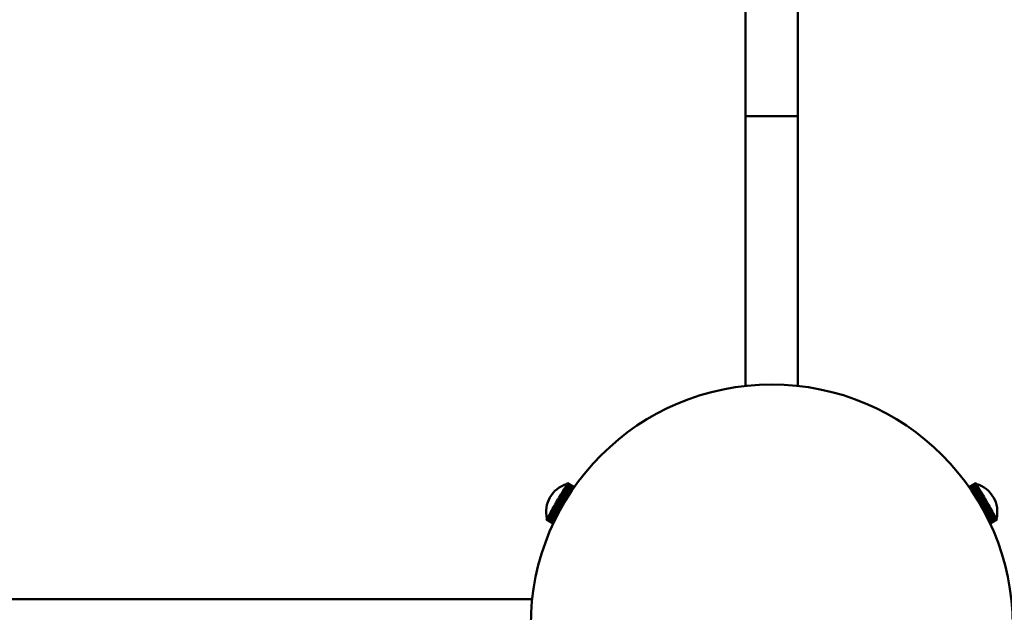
# Model space of a CAD drawing. Header units: millimetres. Extents: x 673 to 4813, y 821 to 3468.
# Tile 19 of 29: x 3113 to 3358, y 1657 to 1804. Entities that reach past the tile are written whole.
import ezdxf

# ---------------------------------------------------------------- set-up
doc = ezdxf.new("R2010")
doc.units = ezdxf.units.MM
doc.header["$LTSCALE"] = 18
doc.layers.add('Widoczne (ISO)', color=7, linetype='Continuous', lineweight=50)

msp = doc.modelspace()

# ---------------------------------------------------------------- linework, layer by layer
at = {"layer": 'Widoczne (ISO)'}
for p, q in [((3293.97, 1780.48), (3293.97, 2195.48)), ((3306.97, 1780.48), (3306.97, 2195.48)), ((3293.97, 1780.48), (3306.97, 1780.48)), ((3306.97, 1780.48), (3293.97, 1780.48)), ((3293.97, 1780.48), (3293.97, 1713.3)), ((3306.97, 1780.48), (3306.97, 1713.3)), ((3248.29, 1686.78), (3248.07, 1686.39)), ((3248.29, 1686.78), (3248.32, 1686.82)), ((3249.86, 1685.88), (3248.29, 1686.78)), ((3248.53, 1687.18), (3248.32, 1686.82)), ((3248.32, 1686.82), (3249.88, 1685.91)), ((3248.53, 1687.18), (3248.55, 1687.22)), ((3250.11, 1686.27), (3248.53, 1687.18)), ((3248.74, 1687.55), (3248.55, 1687.22)), ((3248.55, 1687.22), (3250.13, 1686.3)), ((3248.74, 1687.55), (3248.76, 1687.59)), ((3250.34, 1686.63), (3248.74, 1687.55)), ((3248.94, 1687.89), (3248.76, 1687.59)), ((3248.76, 1687.59), (3250.36, 1686.66)), ((3248.94, 1687.89), (3248.95, 1687.92)), ((3250.56, 1686.95), (3248.94, 1687.89)), ((3249.11, 1688.19), (3248.95, 1687.92)), ((3248.95, 1687.92), (3250.58, 1686.98)), ((3249.11, 1688.19), (3249.12, 1688.22)), ((3250.76, 1687.24), (3249.11, 1688.19)), ((3249.26, 1688.46), (3249.12, 1688.22)), ((3249.12, 1688.22), (3250.77, 1687.27)), ((3249.26, 1688.46), (3249.27, 1688.48)), ((3250.93, 1687.49), (3249.26, 1688.46)), ((3249.39, 1688.67), (3249.27, 1688.48)), ((3249.27, 1688.48), (3250.94, 1687.52)), ((3249.39, 1688.67), (3249.4, 1688.69)), ((3251.07, 1687.7), (3249.39, 1688.67)), ((3249.49, 1688.85), (3249.4, 1688.69)), ((3249.4, 1688.69), (3251.08, 1687.72)), ((3249.49, 1688.85), (3249.5, 1688.86)), ((3251.18, 1687.87), (3249.49, 1688.85)), ((3249.56, 1688.97), (3249.5, 1688.86)), ((3249.5, 1688.86), (3251.19, 1687.88)), ((3249.56, 1688.97), (3249.57, 1688.98)), ((3251.27, 1687.99), (3249.56, 1688.97)), ((3249.61, 1689.05), (3249.57, 1688.98)), ((3249.57, 1688.98), (3251.27, 1688)), ((3249.62, 1689.08), (3249.61, 1689.06)), ((3249.61, 1689.06), (3251.32, 1688.07)), ((3249.61, 1689.05), (3249.61, 1689.06)), ((3251.32, 1688.06), (3249.61, 1689.05)), ((3251.34, 1688.09), (3249.62, 1689.08)), ((3249.62, 1689.08), (3251.34, 1688.09)), ((3249.62, 1689.08), (3249.62, 1689.08)), ((3351.32, 1689.08), (3349.6, 1688.09)), ((3349.61, 1688.08), (3351.33, 1689.07)), ((3351.33, 1689.06), (3349.62, 1688.07)), ((3349.65, 1688.02), (3351.36, 1689)), ((3351.37, 1688.99), (3349.66, 1688.01)), ((3349.73, 1687.91), (3351.43, 1688.89)), ((3351.43, 1688.88), (3349.74, 1687.9)), ((3349.83, 1687.76), (3351.52, 1688.73)), ((3351.53, 1688.72), (3349.84, 1687.74)), ((3349.97, 1687.56), (3351.64, 1688.53)), ((3351.65, 1688.51), (3349.98, 1687.54)), ((3350.13, 1687.33), (3351.78, 1688.28)), ((3351.8, 1688.25), (3350.15, 1687.3)), ((3350.32, 1687.05), (3351.95, 1687.99)), ((3351.97, 1687.96), (3350.34, 1687.02)), ((3350.53, 1686.73), (3352.14, 1687.66)), ((3352.16, 1687.63), (3350.55, 1686.7)), ((3350.76, 1686.38), (3352.35, 1687.3)), ((3352.37, 1687.26), (3350.78, 1686.35)), ((3351, 1686), (3352.57, 1686.91)), ((3352.6, 1686.87), (3351.03, 1685.96)), ((3351.33, 1689.07), (3351.32, 1689.08)), ((3351.33, 1689.06), (3351.33, 1689.07)), ((3351.36, 1689), (3351.33, 1689.06)), ((3351.37, 1688.99), (3351.36, 1689)), ((3351.43, 1688.89), (3351.37, 1688.99)), ((3351.43, 1688.88), (3351.43, 1688.89)), ((3351.52, 1688.73), (3351.43, 1688.88)), ((3351.53, 1688.72), (3351.52, 1688.73)), ((3351.64, 1688.53), (3351.53, 1688.72)), ((3351.65, 1688.51), (3351.64, 1688.53)), ((3351.78, 1688.28), (3351.65, 1688.51)), ((3351.8, 1688.25), (3351.78, 1688.28)), ((3351.95, 1687.99), (3351.8, 1688.25)), ((3351.97, 1687.96), (3351.95, 1687.99)), ((3352.14, 1687.66), (3351.97, 1687.96)), ((3352.16, 1687.63), (3352.14, 1687.66)), ((3352.35, 1687.3), (3352.16, 1687.63)), ((3352.37, 1687.26), (3352.35, 1687.3)), ((3352.57, 1686.91), (3352.37, 1687.26)), ((3352.6, 1686.87), (3352.57, 1686.91)), ((3352.82, 1686.49), (3352.6, 1686.87)), ((3246.98, 1684.5), (3246.73, 1684.07)), ((3246.98, 1684.51), (3247, 1684.53)), ((3248.5, 1683.64), (3246.98, 1684.51)), ((3246.98, 1684.51), (3246.98, 1684.5)), ((3248.49, 1683.63), (3246.98, 1684.5)), ((3247.25, 1684.98), (3247, 1684.54)), ((3247, 1684.54), (3248.52, 1683.67)), ((3247, 1684.53), (3247, 1684.54)), ((3247, 1684.53), (3248.51, 1683.66)), ((3247.25, 1684.98), (3247.26, 1684.99)), ((3248.77, 1684.1), (3247.25, 1684.98)), ((3247.26, 1684.99), (3247.28, 1685.02)), ((3247.26, 1684.99), (3248.78, 1684.11)), ((3247.52, 1685.45), (3247.28, 1685.02)), ((3247.28, 1685.02), (3248.8, 1684.14)), ((3247.52, 1685.45), (3247.55, 1685.49)), ((3249.05, 1684.57), (3247.52, 1685.45)), ((3247.79, 1685.91), (3247.55, 1685.49)), ((3247.55, 1685.49), (3249.07, 1684.61)), ((3247.79, 1685.91), (3247.81, 1685.95)), ((3249.32, 1685.02), (3247.79, 1685.91)), ((3248.05, 1686.35), (3247.81, 1685.95)), ((3247.81, 1685.95), (3249.35, 1685.06)), ((3248.05, 1686.35), (3248.07, 1686.39)), ((3249.6, 1685.46), (3248.05, 1686.35)), ((3248.07, 1686.39), (3249.62, 1685.5)), ((3351.26, 1685.59), (3352.82, 1686.49)), ((3352.84, 1686.45), (3351.29, 1685.55)), ((3351.53, 1685.16), (3353.07, 1686.05)), ((3353.09, 1686.01), (3351.56, 1685.12)), ((3351.81, 1684.71), (3353.33, 1685.59)), ((3353.36, 1685.55), (3351.83, 1684.67)), ((3352.09, 1684.24), (3353.6, 1685.12)), ((3352.11, 1684.21), (3353.63, 1685.08)), ((3353.63, 1685.08), (3352.11, 1684.2)), ((3352.36, 1683.77), (3353.88, 1684.65)), ((3352.37, 1683.76), (3353.89, 1684.63)), ((3353.9, 1684.61), (3352.38, 1683.74)), ((3353.9, 1684.6), (3352.39, 1683.73)), ((3352.84, 1686.45), (3352.82, 1686.49)), ((3353.07, 1686.05), (3352.84, 1686.45)), ((3353.09, 1686.01), (3353.07, 1686.05)), ((3353.33, 1685.59), (3353.09, 1686.01)), ((3353.36, 1685.55), (3353.33, 1685.59)), ((3353.6, 1685.12), (3353.36, 1685.55)), ((3353.63, 1685.08), (3353.6, 1685.12)), ((3353.88, 1684.65), (3353.63, 1685.08)), ((3353.63, 1685.08), (3353.63, 1685.08)), ((3353.89, 1684.63), (3353.88, 1684.65)), ((3353.89, 1684.63), (3353.9, 1684.61)), ((3353.9, 1684.61), (3353.9, 1684.6)), ((3354.15, 1684.17), (3353.9, 1684.6)), ((3245.44, 1681.83), (3245.24, 1681.49)), ((3245.46, 1681.87), (3245.44, 1681.83)), ((3247.02, 1680.91), (3245.44, 1681.83)), ((3245.67, 1682.23), (3245.46, 1681.87)), ((3245.46, 1681.87), (3247.04, 1680.95)), ((3245.69, 1682.27), (3245.67, 1682.23)), ((3247.23, 1681.32), (3245.67, 1682.23)), ((3245.91, 1682.65), (3245.69, 1682.27)), ((3245.69, 1682.27), (3247.25, 1681.36)), ((3245.93, 1682.69), (3245.91, 1682.65)), ((3247.46, 1681.76), (3245.91, 1682.65)), ((3246.17, 1683.1), (3245.93, 1682.69)), ((3245.93, 1682.69), (3247.48, 1681.8)), ((3246.19, 1683.14), (3246.17, 1683.1)), ((3247.7, 1682.21), (3246.17, 1683.1)), ((3246.43, 1683.55), (3246.19, 1683.14)), ((3246.19, 1683.14), (3247.72, 1682.25)), ((3246.46, 1683.6), (3246.43, 1683.55)), ((3247.96, 1682.67), (3246.43, 1683.55)), ((3246.7, 1684.02), (3246.46, 1683.6)), ((3246.46, 1683.6), (3247.98, 1682.72)), ((3246.72, 1684.06), (3246.7, 1684.02)), ((3248.22, 1683.15), (3246.7, 1684.02)), ((3246.72, 1684.06), (3246.73, 1684.07)), ((3248.24, 1683.18), (3246.72, 1684.06)), ((3246.73, 1684.07), (3248.25, 1683.19)), ((3352.64, 1683.29), (3354.15, 1684.17)), ((3354.16, 1684.16), (3352.64, 1683.28)), ((3354.18, 1684.13), (3352.66, 1683.25)), ((3352.9, 1682.82), (3354.43, 1683.7)), ((3354.45, 1683.66), (3352.93, 1682.78)), ((3353.16, 1682.35), (3354.69, 1683.23)), ((3354.72, 1683.19), (3353.18, 1682.31)), ((3353.41, 1681.89), (3354.95, 1682.79)), ((3354.98, 1682.75), (3353.43, 1681.85)), ((3353.64, 1681.45), (3355.2, 1682.36)), ((3355.22, 1682.32), (3353.66, 1681.42)), ((3353.86, 1681.04), (3355.44, 1681.95)), ((3355.46, 1681.91), (3353.88, 1681)), ((3354.15, 1684.17), (3354.16, 1684.16)), ((3354.16, 1684.16), (3354.18, 1684.13)), ((3354.43, 1683.7), (3354.18, 1684.13)), ((3354.43, 1683.7), (3354.45, 1683.66)), ((3354.69, 1683.23), (3354.45, 1683.66)), ((3354.69, 1683.23), (3354.72, 1683.19)), ((3354.95, 1682.79), (3354.72, 1683.19)), ((3354.95, 1682.79), (3354.98, 1682.75)), ((3355.2, 1682.36), (3354.98, 1682.75)), ((3355.2, 1682.36), (3355.22, 1682.32)), ((3355.44, 1681.95), (3355.22, 1682.32)), ((3355.44, 1681.95), (3355.46, 1681.91)), ((3355.65, 1681.57), (3355.46, 1681.91)), ((3244.38, 1680), (3244.37, 1679.98)), ((3244.37, 1679.98), (3246.08, 1678.99)), ((3244.42, 1680.07), (3244.38, 1680)), ((3244.38, 1680), (3244.38, 1680)), ((3246.09, 1679.01), (3244.38, 1680)), ((3244.38, 1680), (3246.09, 1679.01)), ((3244.49, 1680.19), (3244.42, 1680.08)), ((3244.42, 1680.08), (3246.13, 1679.09)), ((3244.42, 1680.08), (3244.42, 1680.07)), ((3246.13, 1679.08), (3244.42, 1680.07)), ((3244.5, 1680.2), (3244.49, 1680.19)), ((3246.19, 1679.21), (3244.49, 1680.19)), ((3244.59, 1680.36), (3244.5, 1680.2)), ((3244.5, 1680.2), (3246.19, 1679.22)), ((3244.6, 1680.38), (3244.59, 1680.36)), ((3246.27, 1679.39), (3244.59, 1680.36)), ((3244.71, 1680.57), (3244.6, 1680.38)), ((3244.6, 1680.38), (3246.28, 1679.4)), ((3244.72, 1680.59), (3244.71, 1680.57)), ((3246.38, 1679.61), (3244.71, 1680.57)), ((3244.86, 1680.83), (3244.72, 1680.59)), ((3244.72, 1680.59), (3246.39, 1679.63)), ((3244.87, 1680.85), (3244.86, 1680.83)), ((3246.51, 1679.88), (3244.86, 1680.83)), ((3245.03, 1681.13), (3244.87, 1680.85)), ((3244.87, 1680.85), (3246.52, 1679.9)), ((3245.05, 1681.16), (3245.03, 1681.13)), ((3246.66, 1680.19), (3245.03, 1681.13)), ((3245.22, 1681.46), (3245.05, 1681.16)), ((3245.05, 1681.16), (3246.67, 1680.22)), ((3245.24, 1681.49), (3245.22, 1681.46)), ((3246.83, 1680.53), (3245.22, 1681.46)), ((3245.24, 1681.49), (3246.85, 1680.57)), ((3354.05, 1680.65), (3355.65, 1681.57)), ((3355.67, 1681.54), (3354.07, 1680.61)), ((3354.23, 1680.29), (3355.85, 1681.23)), ((3355.87, 1681.2), (3354.25, 1680.26)), ((3354.39, 1679.97), (3356.03, 1680.92)), ((3356.05, 1680.89), (3354.4, 1679.94)), ((3354.53, 1679.69), (3356.19, 1680.65)), ((3356.2, 1680.62), (3354.54, 1679.66)), ((3354.64, 1679.45), (3356.32, 1680.42)), ((3356.33, 1680.4), (3354.65, 1679.43)), ((3354.73, 1679.26), (3356.42, 1680.24)), ((3356.43, 1680.22), (3354.74, 1679.24)), ((3354.8, 1679.12), (3356.5, 1680.1)), ((3356.51, 1680.09), (3354.8, 1679.11)), ((3354.84, 1679.03), (3356.55, 1680.01)), ((3356.56, 1680.01), (3354.84, 1679.02)), ((3354.86, 1678.99), (3356.57, 1679.98)), ((3356.58, 1679.98), (3354.86, 1678.99)), ((3355.65, 1681.57), (3355.67, 1681.54)), ((3355.85, 1681.23), (3355.67, 1681.54)), ((3355.85, 1681.23), (3355.87, 1681.2)), ((3356.03, 1680.92), (3355.87, 1681.2)), ((3356.03, 1680.92), (3356.05, 1680.89)), ((3356.19, 1680.65), (3356.05, 1680.89)), ((3356.19, 1680.65), (3356.2, 1680.62)), ((3356.32, 1680.42), (3356.2, 1680.62)), ((3356.32, 1680.42), (3356.33, 1680.4)), ((3356.42, 1680.24), (3356.33, 1680.4)), ((3356.42, 1680.24), (3356.43, 1680.22)), ((3356.5, 1680.1), (3356.43, 1680.22)), ((3356.5, 1680.1), (3356.51, 1680.09)), ((3356.55, 1680.01), (3356.51, 1680.09)), ((3356.55, 1680.01), (3356.56, 1680.01)), ((3356.57, 1679.98), (3356.56, 1680.01)), ((3356.57, 1679.98), (3356.58, 1679.98)), ((3072.08, 1660.15), (3240.82, 1660.15))]:
    msp.add_line(p, q, dxfattribs=at)
msp.add_circle((3300.47, 1653.65), 60, dxfattribs=at)
for centre, start, end in [((3251.54, 1681.9), 106.3972, 193.6028), ((3349.4, 1681.9), 346.3972, 73.6028)]:
    msp.add_arc(centre, 7.25, start, end, dxfattribs=at)

doc.saveas('drawing.dxf')
